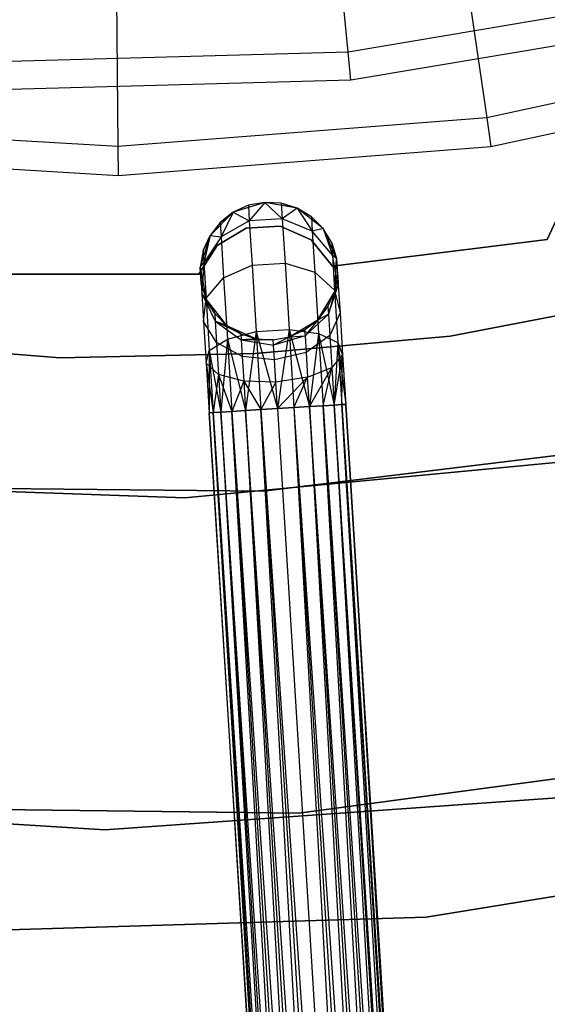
# Model space of a CAD drawing. Extents: x -102 to 101, y -101 to 102.
# Tile 137 of 256: x -2 to 6, y -52 to -38. Entities that reach past the tile are written whole.
import ezdxf

# ---------------------------------------------------------------- set-up
doc = ezdxf.new("R2010")
doc.units = 0
doc.header["$LTSCALE"] = 25.4
doc.layers.get('0').update_dxf_attribs({"linetype": 'CONTINUOUS'})

# ---------------------------------------------------------------- blocks, each defined once
blk = doc.blocks.new('NL2500012268_STL')
at = {"color": 0}
for p, q in [((106.351, -38.016, 322.5), (105.866, -33.039, 327.5)), ((106.351, -38.016, 322.5), (105.866, -33.039, 327.5)), ((107.494, -33.039, 329), (108.365, -38.97, 323.005)), ((107.494, -33.039, 329), (108.365, -38.97, 323.005)), ((102.951, -33.391, 329), (103.006, -39.386, 323.005)), ((102.951, -33.391, 329), (103.006, -39.386, 323.005)), ((111.605, -37.13, 322.5), (106.351, -38.016, 322.5)), ((111.605, -37.13, 322.5), (106.351, -38.016, 322.5)), ((111.701, -37.529, 299), (106.391, -38.424, 299)), ((111.701, -37.529, 299), (106.391, -38.424, 299)), ((113.617, -37.828, 323.005), (108.365, -38.97, 323.005)), ((113.617, -37.828, 323.005), (108.365, -38.97, 323.005)), ((106.351, -38.016, 322.5), (101.025, -38.162, 322.5)), ((106.351, -38.016, 322.5), (101.025, -38.162, 322.5)), ((106.391, -38.424, 299), (106.351, -38.016, 322.5)), ((106.391, -38.424, 299), (106.351, -38.016, 322.5)), ((108.426, -39.385, 299), (113.734, -38.231, 299)), ((108.426, -39.385, 299), (113.734, -38.231, 299)), ((106.391, -38.424, 299), (101.007, -38.571, 299)), ((106.391, -38.424, 299), (101.007, -38.571, 299)), ((108.365, -38.97, 323.005), (103.006, -39.386, 323.005)), ((108.365, -38.97, 323.005), (103.006, -39.386, 323.005)), ((108.365, -38.97, 323.005), (108.426, -39.385, 299)), ((108.365, -38.97, 323.005), (108.426, -39.385, 299)), ((103.006, -39.386, 323.005), (97.64, -39.068, 323.005)), ((103.006, -39.386, 323.005), (97.64, -39.068, 323.005)), ((103.006, -39.386, 323.005), (103.01, -39.805, 299)), ((103.006, -39.386, 323.005), (103.01, -39.805, 299)), ((103.01, -39.805, 299), (108.426, -39.385, 299)), ((103.01, -39.805, 299), (108.426, -39.385, 299)), ((97.587, -39.484, 299), (103.01, -39.805, 299)), ((97.587, -39.484, 299), (103.01, -39.805, 299)), ((105.14, -40.196, 335), (104.684, -40.339, 335)), ((105.14, -40.196, 335), (104.684, -40.339, 335)), ((104.903, -40.239, 329.5), (104.684, -40.339, 335)), ((104.903, -40.239, 329.5), (104.684, -40.339, 329.5)), ((104.903, -40.239, 329.5), (104.684, -40.339, 335)), ((104.903, -40.239, 329.5), (104.684, -40.339, 329.5)), ((105.14, -40.196, 335), (104.903, -40.239, 329.5)), ((105.14, -40.196, 329.5), (104.903, -40.239, 329.5)), ((105.14, -40.196, 335), (104.903, -40.239, 329.5)), ((105.14, -40.196, 329.5), (104.903, -40.239, 329.5)), ((104.903, -40.239, 329.5), (104.917, -40.465, 328.363)), ((104.903, -40.239, 329.5), (104.917, -40.465, 328.363)), ((105.14, -40.196, 329.5), (104.917, -40.465, 328.363)), ((105.14, -40.196, 329.5), (104.917, -40.465, 328.363)), ((105.611, -40.281, 335), (105.14, -40.196, 335)), ((105.381, -40.21, 329.5), (105.14, -40.196, 335)), ((105.611, -40.281, 335), (105.14, -40.196, 335)), ((105.381, -40.21, 329.5), (105.14, -40.196, 335)), ((105.381, -40.21, 329.5), (105.14, -40.196, 329.5)), ((105.14, -40.196, 329.5), (105.14, -40.196, 335)), ((105.14, -40.196, 329.5), (105.14, -40.196, 335)), ((105.14, -40.196, 329.5), (105.395, -40.436, 328.363)), ((105.381, -40.21, 329.5), (105.14, -40.196, 329.5)), ((105.14, -40.196, 329.5), (105.395, -40.436, 328.363)), ((105.611, -40.281, 329.5), (105.381, -40.21, 329.5)), ((105.381, -40.21, 329.5), (105.611, -40.281, 335)), ((105.381, -40.21, 329.5), (105.611, -40.281, 335)), ((105.381, -40.21, 329.5), (105.395, -40.436, 328.363)), ((105.381, -40.21, 329.5), (105.395, -40.436, 328.363)), ((105.611, -40.281, 329.5), (105.381, -40.21, 329.5)), ((105.611, -40.281, 329.5), (105.395, -40.436, 328.363)), ((105.611, -40.281, 329.5), (105.395, -40.436, 328.363)), ((105.988, -40.576, 335), (105.611, -40.281, 335)), ((105.818, -40.406, 329.5), (105.611, -40.281, 335)), ((105.988, -40.576, 335), (105.611, -40.281, 335)), ((105.818, -40.406, 329.5), (105.611, -40.281, 329.5)), ((105.611, -40.281, 329.5), (105.611, -40.281, 335)), ((105.818, -40.406, 329.5), (105.611, -40.281, 335)), ((105.611, -40.281, 329.5), (105.611, -40.281, 335)), ((105.611, -40.281, 329.5), (105.831, -40.615, 328.448)), ((105.818, -40.406, 329.5), (105.611, -40.281, 329.5)), ((105.611, -40.281, 329.5), (105.831, -40.615, 328.448)), ((109.451, -40.291, 335), (109.241, -40.737, 335)), ((109.241, -40.737, 333), (109.451, -40.291, 333)), ((109.241, -40.737, 333), (109.451, -40.291, 333)), ((109.451, -40.291, 335), (109.241, -40.737, 335)), ((104.684, -40.339, 335), (104.346, -40.677, 335)), ((104.684, -40.339, 335), (104.346, -40.677, 335)), ((104.684, -40.339, 329.5), (104.494, -40.488, 329.5)), ((104.494, -40.488, 329.5), (104.684, -40.339, 335)), ((104.494, -40.488, 329.5), (104.684, -40.339, 335)), ((104.684, -40.339, 329.5), (104.494, -40.488, 329.5)), ((104.684, -40.339, 329.5), (104.507, -40.696, 328.448)), ((104.684, -40.339, 329.5), (104.507, -40.696, 328.448)), ((104.684, -40.339, 329.5), (104.684, -40.339, 335)), ((104.684, -40.339, 329.5), (104.684, -40.339, 335)), ((104.684, -40.339, 329.5), (104.917, -40.465, 328.363)), ((104.684, -40.339, 329.5), (104.917, -40.465, 328.363)), ((105.395, -40.436, 328.363), (104.917, -40.465, 328.363)), ((105.395, -40.436, 328.363), (104.917, -40.465, 328.363)), ((105.831, -40.615, 328.448), (105.395, -40.436, 328.363)), ((105.395, -40.436, 328.363), (105.435, -41.078, 327.399)), ((105.395, -40.436, 328.363), (105.435, -41.078, 327.399)), ((105.831, -40.615, 328.448), (105.395, -40.436, 328.363)), ((105.988, -40.576, 329.5), (105.818, -40.406, 329.5)), ((105.818, -40.406, 329.5), (105.988, -40.576, 335)), ((105.818, -40.406, 329.5), (105.988, -40.576, 335)), ((105.818, -40.406, 329.5), (105.831, -40.615, 328.448)), ((105.818, -40.406, 329.5), (105.831, -40.615, 328.448)), ((105.988, -40.576, 329.5), (105.818, -40.406, 329.5)), ((104.494, -40.488, 329.5), (104.346, -40.677, 335)), ((104.494, -40.488, 329.5), (104.346, -40.677, 329.5)), ((104.494, -40.488, 329.5), (104.346, -40.677, 335)), ((104.494, -40.488, 329.5), (104.346, -40.677, 329.5)), ((104.872, -40.573, 335), (104.449, -40.823, 335)), ((104.449, -40.823, 333), (104.872, -40.573, 333)), ((104.449, -40.823, 333), (104.872, -40.573, 333)), ((104.872, -40.573, 335), (104.449, -40.823, 335)), ((104.494, -40.488, 329.5), (104.507, -40.696, 328.448)), ((104.494, -40.488, 329.5), (104.507, -40.696, 328.448)), ((104.917, -40.465, 328.363), (104.507, -40.696, 328.448)), ((104.917, -40.465, 328.363), (104.507, -40.696, 328.448)), ((105.363, -40.543, 335), (104.872, -40.573, 335)), ((104.872, -40.573, 333), (105.363, -40.543, 333)), ((104.872, -40.573, 333), (105.363, -40.543, 333)), ((105.363, -40.543, 335), (104.872, -40.573, 335)), ((104.872, -40.573, 335), (104.872, -40.573, 333)), ((104.872, -40.573, 335), (104.872, -40.573, 333)), ((104.917, -40.465, 328.363), (104.957, -41.108, 327.399)), ((104.917, -40.465, 328.363), (104.957, -41.108, 327.399)), ((105.814, -40.74, 335), (105.363, -40.543, 335)), ((105.363, -40.543, 335), (105.363, -40.543, 333)), ((105.363, -40.543, 333), (105.814, -40.74, 333)), ((105.363, -40.543, 335), (105.363, -40.543, 333)), ((105.363, -40.543, 333), (105.814, -40.74, 333)), ((105.814, -40.74, 335), (105.363, -40.543, 335)), ((105.988, -40.576, 329.5), (105.831, -40.615, 328.448)), ((105.988, -40.576, 329.5), (105.831, -40.615, 328.448)), ((106.185, -41.012, 335), (105.988, -40.576, 335)), ((106.113, -40.782, 329.5), (105.988, -40.576, 335)), ((106.185, -41.012, 335), (105.988, -40.576, 335)), ((106.113, -40.782, 329.5), (105.988, -40.576, 329.5)), ((105.988, -40.576, 329.5), (105.988, -40.576, 335)), ((106.113, -40.782, 329.5), (105.988, -40.576, 335)), ((105.988, -40.576, 329.5), (105.988, -40.576, 335)), ((105.988, -40.576, 329.5), (106.124, -40.961, 328.599)), ((106.113, -40.782, 329.5), (105.988, -40.576, 329.5)), ((105.988, -40.576, 329.5), (106.124, -40.961, 328.599)), ((104.346, -40.677, 335), (104.204, -41.135, 335)), ((104.346, -40.677, 335), (104.204, -41.135, 335)), ((104.346, -40.677, 329.5), (104.247, -40.897, 329.5)), ((104.247, -40.897, 329.5), (104.346, -40.677, 335)), ((104.247, -40.897, 329.5), (104.346, -40.677, 335)), ((104.346, -40.677, 329.5), (104.247, -40.897, 329.5)), ((104.346, -40.677, 329.5), (104.258, -41.076, 328.599)), ((104.346, -40.677, 329.5), (104.258, -41.076, 328.599)), ((104.507, -40.696, 328.448), (104.258, -41.076, 328.599)), ((104.507, -40.696, 328.448), (104.258, -41.076, 328.599)), ((104.346, -40.677, 329.5), (104.346, -40.677, 335)), ((104.346, -40.677, 329.5), (104.346, -40.677, 335)), ((104.346, -40.677, 329.5), (104.507, -40.696, 328.448)), ((104.346, -40.677, 329.5), (104.507, -40.696, 328.448)), ((104.507, -40.696, 328.448), (104.544, -41.291, 327.557)), ((104.507, -40.696, 328.448), (104.544, -41.291, 327.557)), ((106.125, -41.12, 335), (105.814, -40.74, 335)), ((105.814, -40.74, 335), (105.814, -40.74, 333)), ((105.814, -40.74, 333), (106.125, -41.12, 333)), ((105.814, -40.74, 335), (105.814, -40.74, 333)), ((105.814, -40.74, 333), (106.125, -41.12, 333)), ((106.125, -41.12, 335), (105.814, -40.74, 335)), ((106.124, -40.961, 328.599), (105.831, -40.615, 328.448)), ((105.831, -40.615, 328.448), (105.867, -41.209, 327.557)), ((105.831, -40.615, 328.448), (105.867, -41.209, 327.557)), ((106.124, -40.961, 328.599), (105.831, -40.615, 328.448)), ((109.241, -40.737, 335), (106.125, -41.12, 335)), ((106.125, -41.12, 333), (109.241, -40.737, 333)), ((106.125, -41.12, 333), (109.241, -40.737, 333)), ((109.241, -40.737, 335), (106.125, -41.12, 335)), ((109.241, -40.737, 335), (109.241, -40.737, 333)), ((109.241, -40.737, 335), (109.241, -40.737, 333)), ((104.449, -40.823, 335), (104.186, -41.239, 335)), ((104.186, -41.239, 333), (104.449, -40.823, 333)), ((104.186, -41.239, 333), (104.449, -40.823, 333)), ((104.449, -40.823, 335), (104.186, -41.239, 335)), ((104.449, -40.823, 335), (104.449, -40.823, 333)), ((104.449, -40.823, 335), (104.449, -40.823, 333)), ((106.185, -41.012, 329.5), (106.113, -40.782, 329.5)), ((106.113, -40.782, 329.5), (106.185, -41.012, 335)), ((106.113, -40.782, 329.5), (106.185, -41.012, 335)), ((106.113, -40.782, 329.5), (106.124, -40.961, 328.599)), ((106.113, -40.782, 329.5), (106.124, -40.961, 328.599)), ((106.185, -41.012, 329.5), (106.113, -40.782, 329.5)), ((104.247, -40.897, 329.5), (104.204, -41.135, 335)), ((104.247, -40.897, 329.5), (104.204, -41.135, 329.5)), ((104.247, -40.897, 329.5), (104.204, -41.135, 335)), ((104.247, -40.897, 329.5), (104.204, -41.135, 329.5)), ((104.247, -40.897, 329.5), (104.258, -41.076, 328.599)), ((104.247, -40.897, 329.5), (104.258, -41.076, 328.599)), ((106.185, -41.012, 329.5), (106.124, -40.961, 328.599)), ((106.185, -41.012, 329.5), (106.124, -40.961, 328.599)), ((106.209, -41.396, 328.781), (106.124, -40.961, 328.599)), ((106.124, -40.961, 328.599), (106.156, -41.471, 327.835)), ((106.124, -40.961, 328.599), (106.156, -41.471, 327.835)), ((106.209, -41.396, 328.781), (106.124, -40.961, 328.599)), ((106.157, -41.49, 335), (106.185, -41.012, 335)), ((106.157, -41.49, 335), (106.185, -41.012, 335)), ((106.2, -41.253, 329.5), (106.185, -41.012, 335)), ((106.2, -41.253, 329.5), (106.185, -41.012, 335)), ((106.185, -41.012, 329.5), (106.209, -41.396, 328.781)), ((106.185, -41.012, 329.5), (106.185, -41.012, 335)), ((106.185, -41.012, 329.5), (106.185, -41.012, 335)), ((106.185, -41.012, 329.5), (106.209, -41.396, 328.781)), ((104.204, -41.135, 329.5), (104.258, -41.076, 328.599)), ((104.204, -41.135, 329.5), (104.258, -41.076, 328.599)), ((104.204, -41.135, 335), (104.291, -41.605, 335)), ((104.204, -41.135, 329.5), (104.204, -41.135, 335)), ((104.204, -41.135, 329.5), (104.204, -41.135, 335)), ((104.204, -41.135, 329.5), (104.227, -41.518, 328.781)), ((104.219, -41.375, 329.5), (104.204, -41.135, 335)), ((104.219, -41.375, 329.5), (104.204, -41.135, 335)), ((104.204, -41.135, 335), (104.291, -41.605, 335)), ((104.204, -41.135, 329.5), (104.227, -41.518, 328.781)), ((104.258, -41.076, 328.599), (104.227, -41.518, 328.781)), ((104.258, -41.076, 328.599), (104.227, -41.518, 328.781)), ((104.258, -41.076, 328.599), (104.289, -41.586, 327.835)), ((104.258, -41.076, 328.599), (104.289, -41.586, 327.835)), ((104.544, -41.291, 327.557), (104.957, -41.108, 327.399)), ((104.544, -41.291, 327.557), (104.957, -41.108, 327.399)), ((104.957, -41.108, 327.399), (105.435, -41.078, 327.399)), ((104.957, -41.108, 327.399), (105.435, -41.078, 327.399)), ((104.957, -41.108, 327.399), (105.016, -42.07, 326.755)), ((104.957, -41.108, 327.399), (105.016, -42.07, 326.755)), ((105.435, -41.078, 327.399), (105.494, -42.041, 326.755)), ((105.435, -41.078, 327.399), (105.494, -42.041, 326.755)), ((105.435, -41.078, 327.399), (105.867, -41.209, 327.557)), ((105.435, -41.078, 327.399), (105.867, -41.209, 327.557)), ((106.125, -41.12, 335), (106.125, -41.12, 333)), ((106.125, -41.12, 335), (106.125, -41.12, 333)), ((113.402, -41.071, 336), (107.833, -42.138, 336)), ((107.833, -42.138, 328.5), (113.402, -41.071, 328.5)), ((107.833, -42.138, 328.5), (113.402, -41.071, 328.5)), ((113.402, -41.071, 336), (107.833, -42.138, 336)), ((104.186, -41.239, 335), (101.045, -41.236, 335)), ((101.045, -41.236, 333), (104.186, -41.239, 333)), ((101.045, -41.236, 333), (104.186, -41.239, 333)), ((104.186, -41.239, 335), (101.045, -41.236, 335)), ((104.186, -41.239, 335), (104.186, -41.239, 333)), ((104.186, -41.239, 335), (104.186, -41.239, 333)), ((104.289, -41.586, 327.835), (104.544, -41.291, 327.557)), ((104.289, -41.586, 327.835), (104.544, -41.291, 327.557)), ((104.544, -41.291, 327.557), (104.598, -42.181, 326.961)), ((104.544, -41.291, 327.557), (104.598, -42.181, 326.961)), ((105.867, -41.209, 327.557), (105.922, -42.099, 326.961)), ((105.867, -41.209, 327.557), (105.922, -42.099, 326.961)), ((105.867, -41.209, 327.557), (106.156, -41.471, 327.835)), ((105.867, -41.209, 327.557), (106.156, -41.471, 327.835)), ((106.157, -41.49, 329.5), (106.2, -41.253, 329.5)), ((106.2, -41.253, 329.5), (106.157, -41.49, 335)), ((106.2, -41.253, 329.5), (106.157, -41.49, 335)), ((106.157, -41.49, 329.5), (106.2, -41.253, 329.5)), ((106.2, -41.253, 329.5), (106.209, -41.396, 328.781)), ((106.2, -41.253, 329.5), (106.209, -41.396, 328.781)), ((104.219, -41.375, 329.5), (104.227, -41.518, 328.781)), ((104.219, -41.375, 329.5), (104.291, -41.605, 335)), ((104.219, -41.375, 329.5), (104.291, -41.605, 329.5)), ((104.219, -41.375, 329.5), (104.291, -41.605, 335)), ((104.219, -41.375, 329.5), (104.291, -41.605, 329.5)), ((104.219, -41.375, 329.5), (104.227, -41.518, 328.781)), ((106.065, -41.819, 328.952), (106.209, -41.396, 328.781)), ((106.065, -41.819, 328.952), (106.209, -41.396, 328.781)), ((106.157, -41.49, 329.5), (106.209, -41.396, 328.781)), ((106.157, -41.49, 329.5), (106.209, -41.396, 328.781)), ((106.209, -41.396, 328.781), (106.234, -41.802, 328.171)), ((106.209, -41.396, 328.781), (106.234, -41.802, 328.171)), ((104.416, -41.811, 329.5), (104.227, -41.518, 328.781)), ((104.227, -41.518, 328.781), (104.422, -41.92, 328.952)), ((104.416, -41.811, 329.5), (104.227, -41.518, 328.781)), ((104.291, -41.605, 329.5), (104.227, -41.518, 328.781)), ((104.291, -41.605, 329.5), (104.227, -41.518, 328.781)), ((104.227, -41.518, 328.781), (104.422, -41.92, 328.952)), ((104.227, -41.518, 328.781), (104.252, -41.925, 328.171)), ((104.227, -41.518, 328.781), (104.252, -41.925, 328.171)), ((104.252, -41.925, 328.171), (104.289, -41.586, 327.835)), ((104.252, -41.925, 328.171), (104.289, -41.586, 327.835)), ((104.289, -41.586, 327.835), (104.336, -42.348, 327.325)), ((104.289, -41.586, 327.835), (104.336, -42.348, 327.325)), ((105.91, -41.9, 335), (106.157, -41.49, 335)), ((105.91, -41.9, 335), (106.157, -41.49, 335)), ((106.058, -41.71, 329.5), (106.157, -41.49, 335)), ((106.058, -41.71, 329.5), (106.157, -41.49, 329.5)), ((106.058, -41.71, 329.5), (106.157, -41.49, 335)), ((106.058, -41.71, 329.5), (106.157, -41.49, 329.5)), ((106.157, -41.49, 329.5), (106.065, -41.819, 328.952)), ((106.157, -41.49, 329.5), (106.065, -41.819, 328.952)), ((106.156, -41.471, 327.835), (106.203, -42.233, 327.325)), ((106.156, -41.471, 327.835), (106.203, -42.233, 327.325)), ((106.156, -41.471, 327.835), (106.234, -41.802, 328.171)), ((106.156, -41.471, 327.835), (106.234, -41.802, 328.171)), ((106.157, -41.49, 329.5), (106.157, -41.49, 335)), ((106.157, -41.49, 329.5), (106.157, -41.49, 335)), ((104.291, -41.605, 335), (104.586, -41.982, 335)), ((104.291, -41.605, 329.5), (104.291, -41.605, 335)), ((104.291, -41.605, 329.5), (104.291, -41.605, 335)), ((104.291, -41.605, 329.5), (104.416, -41.811, 329.5)), ((104.416, -41.811, 329.5), (104.291, -41.605, 335)), ((104.416, -41.811, 329.5), (104.291, -41.605, 335)), ((104.291, -41.605, 335), (104.586, -41.982, 335)), ((104.291, -41.605, 329.5), (104.416, -41.811, 329.5)), ((105.91, -41.9, 329.5), (106.058, -41.71, 329.5)), ((106.058, -41.71, 329.5), (105.91, -41.9, 335)), ((106.058, -41.71, 329.5), (105.91, -41.9, 335)), ((105.91, -41.9, 329.5), (106.058, -41.71, 329.5)), ((106.058, -41.71, 329.5), (106.065, -41.819, 328.952)), ((106.058, -41.71, 329.5), (106.065, -41.819, 328.952)), ((104.416, -41.811, 329.5), (104.586, -41.982, 335)), ((104.416, -41.811, 329.5), (104.586, -41.982, 329.5)), ((104.416, -41.811, 329.5), (104.586, -41.982, 335)), ((104.416, -41.811, 329.5), (104.586, -41.982, 329.5)), ((104.416, -41.811, 329.5), (104.422, -41.92, 328.952)), ((104.416, -41.811, 329.5), (104.422, -41.92, 328.952)), ((106.065, -41.819, 328.952), (105.726, -42.134, 329.073)), ((106.065, -41.819, 328.952), (105.726, -42.134, 329.073)), ((105.91, -41.9, 329.5), (106.065, -41.819, 328.952)), ((105.91, -41.9, 329.5), (106.065, -41.819, 328.952)), ((106.065, -41.819, 328.952), (106.084, -42.129, 328.487)), ((106.065, -41.819, 328.952), (106.084, -42.129, 328.487)), ((106.234, -41.802, 328.171), (106.084, -42.129, 328.487)), ((106.234, -41.802, 328.171), (106.084, -42.129, 328.487)), ((106.234, -41.802, 328.171), (106.272, -42.411, 327.764)), ((106.234, -41.802, 328.171), (106.272, -42.411, 327.764)), ((102.171, -42.453, 336), (96.518, -42.011, 336)), ((96.518, -42.011, 328.5), (102.171, -42.453, 328.5)), ((96.518, -42.011, 328.5), (102.171, -42.453, 328.5)), ((102.171, -42.453, 336), (96.518, -42.011, 336)), ((104.441, -42.23, 328.487), (104.252, -41.925, 328.171)), ((104.252, -41.925, 328.171), (104.29, -42.533, 327.764)), ((104.252, -41.925, 328.171), (104.29, -42.533, 327.764)), ((104.441, -42.23, 328.487), (104.252, -41.925, 328.171)), ((104.793, -42.106, 329.5), (104.422, -41.92, 328.952)), ((104.422, -41.92, 328.952), (104.798, -42.191, 329.073)), ((104.586, -41.982, 329.5), (104.422, -41.92, 328.952)), ((104.793, -42.106, 329.5), (104.422, -41.92, 328.952)), ((104.586, -41.982, 329.5), (104.422, -41.92, 328.952)), ((104.422, -41.92, 328.952), (104.798, -42.191, 329.073)), ((104.422, -41.92, 328.952), (104.441, -42.23, 328.487)), ((104.422, -41.92, 328.952), (104.441, -42.23, 328.487)), ((104.586, -41.982, 335), (105.023, -42.178, 335)), ((104.586, -41.982, 329.5), (104.586, -41.982, 335)), ((104.586, -41.982, 329.5), (104.586, -41.982, 335)), ((104.586, -41.982, 329.5), (104.793, -42.106, 329.5)), ((104.793, -42.106, 329.5), (104.586, -41.982, 335)), ((104.793, -42.106, 329.5), (104.586, -41.982, 335)), ((104.586, -41.982, 335), (105.023, -42.178, 335)), ((104.586, -41.982, 329.5), (104.793, -42.106, 329.5)), ((105.501, -42.148, 335), (105.91, -41.9, 335)), ((105.501, -42.148, 335), (105.91, -41.9, 335)), ((105.72, -42.049, 329.5), (105.91, -41.9, 335)), ((105.72, -42.049, 329.5), (105.91, -41.9, 329.5)), ((105.72, -42.049, 329.5), (105.91, -41.9, 335)), ((105.72, -42.049, 329.5), (105.91, -41.9, 329.5)), ((105.91, -41.9, 329.5), (105.726, -42.134, 329.073)), ((105.91, -41.9, 329.5), (105.726, -42.134, 329.073)), ((105.91, -41.9, 329.5), (105.91, -41.9, 335)), ((105.91, -41.9, 329.5), (105.91, -41.9, 335)), ((104.598, -42.181, 326.961), (105.016, -42.07, 326.755)), ((104.598, -42.181, 326.961), (105.016, -42.07, 326.755)), ((104.793, -42.106, 329.5), (105.023, -42.178, 335)), ((104.793, -42.106, 329.5), (105.023, -42.178, 335)), ((104.793, -42.106, 329.5), (105.023, -42.178, 329.5)), ((104.793, -42.106, 329.5), (105.023, -42.178, 329.5)), ((104.793, -42.106, 329.5), (104.798, -42.191, 329.073)), ((104.793, -42.106, 329.5), (104.798, -42.191, 329.073)), ((105.016, -42.07, 326.755), (104.861, -43.219, 326.615)), ((105.016, -42.07, 326.755), (104.861, -43.219, 326.615)), ((107.833, -42.138, 336), (105.007, -42.39, 336)), ((105.007, -42.39, 328.5), (107.833, -42.138, 328.5)), ((105.007, -42.39, 328.5), (107.833, -42.138, 328.5)), ((107.833, -42.138, 336), (105.007, -42.39, 336)), ((105.016, -42.07, 326.755), (105.494, -42.041, 326.755)), ((105.016, -42.07, 326.755), (105.494, -42.041, 326.755)), ((105.016, -42.07, 326.755), (105.086, -43.205, 326.529)), ((105.016, -42.07, 326.755), (105.086, -43.205, 326.529)), ((105.016, -42.07, 326.755), (105.325, -43.19, 326.5)), ((105.016, -42.07, 326.755), (105.325, -43.19, 326.5)), ((105.264, -42.192, 335), (105.501, -42.148, 335)), ((105.264, -42.192, 329.5), (105.501, -42.148, 329.5)), ((105.264, -42.192, 335), (105.501, -42.148, 335)), ((105.264, -42.192, 329.5), (105.501, -42.148, 329.5)), ((105.726, -42.134, 329.073), (105.268, -42.268, 329.117)), ((105.726, -42.134, 329.073), (105.268, -42.268, 329.117)), ((105.501, -42.148, 329.5), (105.268, -42.268, 329.117)), ((105.501, -42.148, 329.5), (105.268, -42.268, 329.117)), ((105.494, -42.041, 326.755), (105.325, -43.19, 326.5)), ((105.494, -42.041, 326.755), (105.325, -43.19, 326.5)), ((105.494, -42.041, 326.755), (105.564, -43.175, 326.529)), ((105.494, -42.041, 326.755), (105.564, -43.175, 326.529)), ((105.494, -42.041, 326.755), (105.789, -43.161, 326.615)), ((105.494, -42.041, 326.755), (105.789, -43.161, 326.615)), ((105.494, -42.041, 326.755), (105.922, -42.099, 326.961)), ((105.494, -42.041, 326.755), (105.922, -42.099, 326.961)), ((105.501, -42.148, 329.5), (105.72, -42.049, 329.5)), ((105.72, -42.049, 329.5), (105.501, -42.148, 335)), ((105.72, -42.049, 329.5), (105.501, -42.148, 335)), ((105.501, -42.148, 329.5), (105.72, -42.049, 329.5)), ((105.501, -42.148, 329.5), (105.726, -42.134, 329.073)), ((105.501, -42.148, 329.5), (105.726, -42.134, 329.073)), ((105.501, -42.148, 329.5), (105.501, -42.148, 335)), ((105.501, -42.148, 329.5), (105.501, -42.148, 335)), ((105.72, -42.049, 329.5), (105.726, -42.134, 329.073)), ((105.72, -42.049, 329.5), (105.726, -42.134, 329.073)), ((105.726, -42.134, 329.073), (105.74, -42.375, 328.712)), ((105.726, -42.134, 329.073), (105.74, -42.375, 328.712)), ((106.084, -42.129, 328.487), (105.74, -42.375, 328.712)), ((106.084, -42.129, 328.487), (105.74, -42.375, 328.712)), ((105.922, -42.099, 326.961), (105.789, -43.161, 326.615)), ((105.922, -42.099, 326.961), (105.789, -43.161, 326.615)), ((105.922, -42.099, 326.961), (105.987, -43.149, 326.751)), ((105.922, -42.099, 326.961), (105.987, -43.149, 326.751)), ((105.922, -42.099, 326.961), (106.147, -43.139, 326.932)), ((105.922, -42.099, 326.961), (106.147, -43.139, 326.932)), ((105.922, -42.099, 326.961), (106.203, -42.233, 327.325)), ((105.922, -42.099, 326.961), (106.203, -42.233, 327.325)), ((106.084, -42.129, 328.487), (106.113, -42.592, 328.177)), ((106.084, -42.129, 328.487), (106.113, -42.592, 328.177)), ((107.833, -42.138, 328.5), (107.833, -42.138, 336)), ((107.833, -42.138, 328.5), (107.833, -42.138, 336)), ((104.336, -42.348, 327.325), (104.598, -42.181, 326.961)), ((104.336, -42.348, 327.325), (104.598, -42.181, 326.961)), ((104.813, -42.432, 328.712), (104.441, -42.23, 328.487)), ((104.441, -42.23, 328.487), (104.47, -42.694, 328.177)), ((104.441, -42.23, 328.487), (104.47, -42.694, 328.177)), ((104.813, -42.432, 328.712), (104.441, -42.23, 328.487)), ((104.598, -42.181, 326.961), (104.504, -43.241, 326.932)), ((104.598, -42.181, 326.961), (104.504, -43.241, 326.932)), ((104.598, -42.181, 326.961), (104.663, -43.231, 326.751)), ((104.598, -42.181, 326.961), (104.663, -43.231, 326.751)), ((104.598, -42.181, 326.961), (104.861, -43.219, 326.615)), ((104.598, -42.181, 326.961), (104.861, -43.219, 326.615)), ((105.023, -42.178, 329.5), (104.798, -42.191, 329.073)), ((105.023, -42.178, 329.5), (104.798, -42.191, 329.073)), ((104.798, -42.191, 329.073), (105.268, -42.268, 329.117)), ((105.264, -42.192, 329.5), (104.798, -42.191, 329.073)), ((105.264, -42.192, 329.5), (104.798, -42.191, 329.073)), ((104.798, -42.191, 329.073), (105.268, -42.268, 329.117)), ((104.798, -42.191, 329.073), (104.813, -42.432, 328.712)), ((104.798, -42.191, 329.073), (104.813, -42.432, 328.712)), ((105.023, -42.178, 335), (105.264, -42.192, 335)), ((105.023, -42.178, 329.5), (105.023, -42.178, 335)), ((105.023, -42.178, 329.5), (105.023, -42.178, 335)), ((105.023, -42.178, 329.5), (105.264, -42.192, 329.5)), ((105.023, -42.178, 335), (105.264, -42.192, 335)), ((105.023, -42.178, 329.5), (105.264, -42.192, 329.5)), ((105.264, -42.192, 329.5), (105.264, -42.192, 335)), ((105.264, -42.192, 329.5), (105.264, -42.192, 335)), ((105.268, -42.268, 329.117), (105.264, -42.192, 329.5)), ((105.268, -42.268, 329.117), (105.264, -42.192, 329.5)), ((105.282, -42.484, 328.793), (105.268, -42.268, 329.117)), ((105.282, -42.484, 328.793), (105.268, -42.268, 329.117)), ((106.203, -42.233, 327.325), (106.147, -43.139, 326.932)), ((106.203, -42.233, 327.325), (106.147, -43.139, 326.932)), ((106.203, -42.233, 327.325), (106.258, -43.132, 327.145)), ((106.203, -42.233, 327.325), (106.258, -43.132, 327.145)), ((106.203, -42.233, 327.325), (106.316, -43.129, 327.379)), ((106.203, -42.233, 327.325), (106.316, -43.129, 327.379)), ((106.203, -42.233, 327.325), (106.272, -42.411, 327.764)), ((106.203, -42.233, 327.325), (106.272, -42.411, 327.764)), ((105.007, -42.39, 336), (102.171, -42.453, 336)), ((102.171, -42.453, 328.5), (105.007, -42.39, 328.5)), ((102.171, -42.453, 328.5), (105.007, -42.39, 328.5)), ((105.007, -42.39, 336), (102.171, -42.453, 336)), ((102.171, -42.453, 328.5), (102.171, -42.453, 336)), ((102.171, -42.453, 328.5), (102.171, -42.453, 336)), ((104.29, -42.533, 327.764), (104.336, -42.348, 327.325)), ((104.29, -42.533, 327.764), (104.336, -42.348, 327.325)), ((104.336, -42.348, 327.325), (104.334, -43.251, 327.379)), ((104.336, -42.348, 327.325), (104.334, -43.251, 327.379)), ((104.336, -42.348, 327.325), (104.392, -43.248, 327.145)), ((104.336, -42.348, 327.325), (104.392, -43.248, 327.145)), ((104.336, -42.348, 327.325), (104.504, -43.241, 326.932)), ((104.336, -42.348, 327.325), (104.504, -43.241, 326.932)), ((105.282, -42.484, 328.793), (104.813, -42.432, 328.712)), ((104.813, -42.432, 328.712), (104.835, -42.793, 328.47)), ((104.813, -42.432, 328.712), (104.835, -42.793, 328.47)), ((105.282, -42.484, 328.793), (104.813, -42.432, 328.712)), ((105.007, -42.39, 328.5), (105.007, -42.39, 336)), ((105.007, -42.39, 328.5), (105.007, -42.39, 336)), ((105.74, -42.375, 328.712), (105.282, -42.484, 328.793)), ((105.74, -42.375, 328.712), (105.282, -42.484, 328.793)), ((105.74, -42.375, 328.712), (105.763, -42.736, 328.47)), ((105.74, -42.375, 328.712), (105.763, -42.736, 328.47)), ((106.272, -42.411, 327.764), (106.113, -42.592, 328.177)), ((106.272, -42.411, 327.764), (106.113, -42.592, 328.177)), ((106.147, -43.139, 328.068), (106.272, -42.411, 327.764)), ((106.147, -43.139, 328.068), (106.272, -42.411, 327.764)), ((106.258, -43.132, 327.855), (106.272, -42.411, 327.764)), ((106.258, -43.132, 327.855), (106.272, -42.411, 327.764)), ((106.272, -42.411, 327.764), (106.316, -43.129, 327.379)), ((106.272, -42.411, 327.764), (106.316, -43.129, 327.621)), ((106.272, -42.411, 327.764), (106.316, -43.129, 327.379)), ((106.272, -42.411, 327.764), (106.316, -43.129, 327.621)), ((104.47, -42.694, 328.177), (104.29, -42.533, 327.764)), ((104.29, -42.533, 327.764), (104.392, -43.248, 327.855)), ((104.29, -42.533, 327.764), (104.392, -43.248, 327.855)), ((104.29, -42.533, 327.764), (104.334, -43.251, 327.621)), ((104.29, -42.533, 327.764), (104.334, -43.251, 327.379)), ((104.29, -42.533, 327.764), (104.334, -43.251, 327.621)), ((104.29, -42.533, 327.764), (104.334, -43.251, 327.379)), ((104.47, -42.694, 328.177), (104.29, -42.533, 327.764)), ((105.302, -42.808, 328.576), (105.282, -42.484, 328.793)), ((105.302, -42.808, 328.576), (105.282, -42.484, 328.793)), ((105.763, -42.736, 328.47), (106.113, -42.592, 328.177)), ((105.763, -42.736, 328.47), (106.113, -42.592, 328.177)), ((105.789, -43.161, 328.385), (106.113, -42.592, 328.177)), ((105.789, -43.161, 328.385), (106.113, -42.592, 328.177)), ((105.987, -43.149, 328.249), (106.113, -42.592, 328.177)), ((105.987, -43.149, 328.249), (106.113, -42.592, 328.177)), ((106.113, -42.592, 328.177), (106.147, -43.139, 328.068)), ((106.113, -42.592, 328.177), (106.147, -43.139, 328.068)), ((104.47, -42.694, 328.177), (104.392, -43.248, 327.855)), ((104.47, -42.694, 328.177), (104.392, -43.248, 327.855)), ((104.835, -42.793, 328.47), (104.47, -42.694, 328.177)), ((104.47, -42.694, 328.177), (104.663, -43.231, 328.249)), ((104.47, -42.694, 328.177), (104.663, -43.231, 328.249)), ((104.47, -42.694, 328.177), (104.504, -43.241, 328.068)), ((104.47, -42.694, 328.177), (104.504, -43.241, 328.068)), ((104.835, -42.793, 328.47), (104.47, -42.694, 328.177)), ((105.763, -42.736, 328.47), (105.302, -42.808, 328.576)), ((105.763, -42.736, 328.47), (105.302, -42.808, 328.576)), ((105.763, -42.736, 328.47), (105.325, -43.19, 328.5)), ((105.763, -42.736, 328.47), (105.325, -43.19, 328.5)), ((105.564, -43.175, 328.471), (105.763, -42.736, 328.47)), ((105.564, -43.175, 328.471), (105.763, -42.736, 328.47)), ((105.789, -43.161, 328.385), (105.763, -42.736, 328.47)), ((105.789, -43.161, 328.385), (105.763, -42.736, 328.47)), ((104.835, -42.793, 328.47), (104.663, -43.231, 328.249)), ((104.835, -42.793, 328.47), (104.663, -43.231, 328.249)), ((105.302, -42.808, 328.576), (104.835, -42.793, 328.47)), ((104.835, -42.793, 328.47), (105.086, -43.205, 328.471)), ((104.835, -42.793, 328.47), (105.086, -43.205, 328.471)), ((104.835, -42.793, 328.47), (104.861, -43.219, 328.385)), ((104.835, -42.793, 328.47), (104.861, -43.219, 328.385)), ((105.302, -42.808, 328.576), (104.835, -42.793, 328.47)), ((105.302, -42.808, 328.576), (105.086, -43.205, 328.471)), ((105.302, -42.808, 328.576), (105.086, -43.205, 328.471)), ((105.325, -43.19, 328.5), (105.302, -42.808, 328.576)), ((105.325, -43.19, 328.5), (105.302, -42.808, 328.576)), ((105.789, -43.161, 326.615), (105.564, -43.175, 326.529)), ((105.564, -43.175, 328.471), (105.789, -43.161, 328.385)), ((105.564, -43.175, 328.471), (105.789, -43.161, 328.385)), ((105.789, -43.161, 326.615), (105.564, -43.175, 326.529)), ((105.987, -43.149, 326.751), (105.789, -43.161, 326.615)), ((105.789, -43.161, 328.385), (105.987, -43.149, 328.249)), ((105.789, -43.161, 328.385), (105.987, -43.149, 328.249)), ((105.987, -43.149, 326.751), (105.789, -43.161, 326.615)), ((108.288, -80.459, 328.249), (105.789, -43.161, 328.385)), ((105.789, -43.161, 328.385), (107.865, -80.485, 328.471)), ((105.789, -43.161, 328.385), (107.865, -80.485, 328.471)), ((108.288, -80.459, 328.249), (105.789, -43.161, 328.385)), ((105.789, -43.161, 326.615), (108.09, -80.471, 326.615)), ((105.789, -43.161, 326.615), (108.09, -80.471, 326.615)), ((106.147, -43.139, 326.932), (105.987, -43.149, 326.751)), ((105.987, -43.149, 328.249), (106.147, -43.139, 328.068)), ((105.987, -43.149, 328.249), (106.147, -43.139, 328.068)), ((106.147, -43.139, 326.932), (105.987, -43.149, 326.751)), ((105.987, -43.149, 328.249), (108.288, -80.459, 328.249)), ((105.987, -43.149, 328.249), (108.288, -80.459, 328.249)), ((108.09, -80.471, 326.615), (105.987, -43.149, 326.751)), ((105.987, -43.149, 326.751), (108.448, -80.449, 326.932)), ((105.987, -43.149, 326.751), (108.448, -80.449, 326.932)), ((108.09, -80.471, 326.615), (105.987, -43.149, 326.751)), ((106.258, -43.132, 327.145), (106.147, -43.139, 326.932)), ((106.147, -43.139, 328.068), (106.258, -43.132, 327.855)), ((106.147, -43.139, 328.068), (106.258, -43.132, 327.855)), ((106.258, -43.132, 327.145), (106.147, -43.139, 326.932)), ((108.56, -80.443, 327.855), (106.147, -43.139, 328.068)), ((106.147, -43.139, 328.068), (108.288, -80.459, 328.249)), ((106.147, -43.139, 328.068), (108.288, -80.459, 328.249)), ((108.56, -80.443, 327.855), (106.147, -43.139, 328.068)), ((106.147, -43.139, 326.932), (108.448, -80.449, 326.932)), ((106.147, -43.139, 326.932), (108.448, -80.449, 326.932)), ((106.316, -43.129, 327.379), (106.258, -43.132, 327.145)), ((106.258, -43.132, 327.855), (106.316, -43.129, 327.621)), ((106.258, -43.132, 327.855), (106.316, -43.129, 327.621)), ((106.316, -43.129, 327.379), (106.258, -43.132, 327.145)), ((106.258, -43.132, 327.855), (108.56, -80.443, 327.855)), ((106.258, -43.132, 327.855), (108.56, -80.443, 327.855)), ((108.448, -80.449, 326.932), (106.258, -43.132, 327.145)), ((106.258, -43.132, 327.145), (108.617, -80.439, 327.379)), ((106.258, -43.132, 327.145), (108.617, -80.439, 327.379)), ((108.448, -80.449, 326.932), (106.258, -43.132, 327.145)), ((108.617, -80.439, 327.379), (106.316, -43.129, 327.621)), ((106.316, -43.129, 327.379), (108.617, -80.439, 327.379)), ((108.617, -80.439, 327.379), (106.316, -43.129, 327.621)), ((106.316, -43.129, 327.621), (108.56, -80.443, 327.855)), ((106.316, -43.129, 327.621), (108.56, -80.443, 327.855)), ((106.316, -43.129, 327.379), (108.617, -80.439, 327.379)), ((104.334, -43.251, 327.621), (104.392, -43.248, 327.855)), ((104.392, -43.248, 327.145), (104.334, -43.251, 327.379)), ((104.392, -43.248, 327.145), (104.334, -43.251, 327.379)), ((104.334, -43.251, 327.621), (104.392, -43.248, 327.855)), ((104.334, -43.251, 327.379), (106.635, -80.561, 327.379)), ((104.334, -43.251, 327.621), (106.635, -80.561, 327.379)), ((106.693, -80.558, 327.855), (104.334, -43.251, 327.621)), ((104.334, -43.251, 327.621), (106.635, -80.561, 327.379)), ((104.334, -43.251, 327.379), (106.635, -80.561, 327.379)), ((106.693, -80.558, 327.855), (104.334, -43.251, 327.621)), ((104.392, -43.248, 327.855), (104.504, -43.241, 328.068)), ((104.504, -43.241, 326.932), (104.392, -43.248, 327.145)), ((104.504, -43.241, 326.932), (104.392, -43.248, 327.145)), ((104.392, -43.248, 327.855), (104.504, -43.241, 328.068)), ((106.635, -80.561, 327.379), (104.392, -43.248, 327.145)), ((104.392, -43.248, 327.145), (106.805, -80.551, 326.932)), ((104.392, -43.248, 327.145), (106.805, -80.551, 326.932)), ((106.635, -80.561, 327.379), (104.392, -43.248, 327.145)), ((104.392, -43.248, 327.855), (106.693, -80.558, 327.855)), ((104.392, -43.248, 327.855), (106.693, -80.558, 327.855)), ((104.504, -43.241, 328.068), (104.663, -43.231, 328.249)), ((104.663, -43.231, 326.751), (104.504, -43.241, 326.932)), ((104.663, -43.231, 326.751), (104.504, -43.241, 326.932)), ((104.504, -43.241, 328.068), (104.663, -43.231, 328.249)), ((104.504, -43.241, 326.932), (106.805, -80.551, 326.932)), ((104.504, -43.241, 326.932), (106.805, -80.551, 326.932)), ((106.964, -80.541, 328.249), (104.504, -43.241, 328.068)), ((104.504, -43.241, 328.068), (106.693, -80.558, 327.855)), ((104.504, -43.241, 328.068), (106.693, -80.558, 327.855)), ((106.964, -80.541, 328.249), (104.504, -43.241, 328.068)), ((104.663, -43.231, 328.249), (104.861, -43.219, 328.385)), ((104.861, -43.219, 326.615), (104.663, -43.231, 326.751)), ((104.861, -43.219, 326.615), (104.663, -43.231, 326.751)), ((104.663, -43.231, 328.249), (104.861, -43.219, 328.385)), ((106.805, -80.551, 326.932), (104.663, -43.231, 326.751)), ((104.663, -43.231, 326.751), (107.162, -80.529, 326.615)), ((104.663, -43.231, 326.751), (107.162, -80.529, 326.615)), ((106.805, -80.551, 326.932), (104.663, -43.231, 326.751)), ((104.663, -43.231, 328.249), (106.964, -80.541, 328.249)), ((104.663, -43.231, 328.249), (106.964, -80.541, 328.249)), ((104.861, -43.219, 328.385), (105.086, -43.205, 328.471)), ((105.086, -43.205, 326.529), (104.861, -43.219, 326.615)), ((105.086, -43.205, 326.529), (104.861, -43.219, 326.615)), ((104.861, -43.219, 328.385), (105.086, -43.205, 328.471)), ((104.861, -43.219, 326.615), (107.162, -80.529, 326.615)), ((104.861, -43.219, 326.615), (107.162, -80.529, 326.615)), ((107.387, -80.515, 328.471), (104.861, -43.219, 328.385)), ((104.861, -43.219, 328.385), (106.964, -80.541, 328.249)), ((104.861, -43.219, 328.385), (106.964, -80.541, 328.249)), ((107.387, -80.515, 328.471), (104.861, -43.219, 328.385)), ((105.086, -43.205, 328.471), (105.325, -43.19, 328.5)), ((105.325, -43.19, 326.5), (105.086, -43.205, 326.529)), ((105.086, -43.205, 328.471), (105.325, -43.19, 328.5)), ((105.325, -43.19, 326.5), (105.086, -43.205, 326.529)), ((105.086, -43.205, 326.529), (107.626, -80.5, 326.5)), ((107.162, -80.529, 326.615), (105.086, -43.205, 326.529)), ((107.162, -80.529, 326.615), (105.086, -43.205, 326.529)), ((105.086, -43.205, 328.471), (107.387, -80.515, 328.471)), ((105.086, -43.205, 328.471), (107.387, -80.515, 328.471)), ((105.086, -43.205, 326.529), (107.626, -80.5, 326.5)), ((105.564, -43.175, 326.529), (105.325, -43.19, 326.5)), ((105.325, -43.19, 328.5), (105.564, -43.175, 328.471)), ((105.325, -43.19, 328.5), (105.564, -43.175, 328.471)), ((105.564, -43.175, 326.529), (105.325, -43.19, 326.5)), ((105.325, -43.19, 328.5), (107.626, -80.5, 328.5)), ((105.325, -43.19, 328.5), (107.626, -80.5, 328.5)), ((105.325, -43.19, 326.5), (107.626, -80.5, 326.5)), ((105.325, -43.19, 326.5), (107.626, -80.5, 326.5)), ((105.564, -43.175, 328.471), (107.865, -80.485, 328.471)), ((105.564, -43.175, 328.471), (107.865, -80.485, 328.471)), ((105.564, -43.175, 326.529), (107.626, -80.5, 326.5)), ((105.564, -43.175, 326.529), (107.626, -80.5, 326.5)), ((105.564, -43.175, 326.529), (108.09, -80.471, 326.615)), ((105.564, -43.175, 326.529), (108.09, -80.471, 326.615)), ((105.118, -44.387, 336), (110.89, -43.685, 336)), ((110.89, -43.685, 328.5), (105.118, -44.387, 328.5)), ((105.118, -44.387, 336), (110.89, -43.685, 336)), ((110.89, -43.685, 328.5), (105.118, -44.387, 328.5)), ((103.979, -44.486, 336), (109.774, -43.932, 336)), ((109.774, -43.932, 337), (103.979, -44.486, 337)), ((103.979, -44.486, 336), (109.774, -43.932, 336)), ((109.774, -43.932, 337), (103.979, -44.486, 337)), ((98.162, -44.28, 336), (103.979, -44.486, 336)), ((103.979, -44.486, 337), (98.162, -44.28, 337)), ((98.162, -44.28, 336), (103.979, -44.486, 336)), ((103.979, -44.486, 337), (98.162, -44.28, 337)), ((99.304, -44.33, 336), (105.118, -44.387, 336)), ((105.118, -44.387, 328.5), (99.304, -44.33, 328.5)), ((99.304, -44.33, 336), (105.118, -44.387, 336)), ((105.118, -44.387, 328.5), (99.304, -44.33, 328.5)), ((105.118, -44.387, 336), (105.118, -44.387, 328.5)), ((105.118, -44.387, 336), (105.118, -44.387, 328.5)), ((103.979, -44.486, 336), (103.979, -44.486, 337)), ((103.979, -44.486, 336), (103.979, -44.486, 337)), ((105.634, -49.065, 19), (112.746, -48.107, 19)), ((112.746, -48.107, 20), (105.634, -49.065, 20)), ((112.746, -48.107, 20), (105.634, -49.065, 20)), ((105.634, -49.065, 19), (112.746, -48.107, 19)), ((102.818, -49.306, 26.5), (96.245, -48.889, 26.5)), ((96.245, -48.889, 20), (102.818, -49.306, 20)), ((96.245, -48.889, 20), (102.818, -49.306, 20)), ((102.818, -49.306, 26.5), (96.245, -48.889, 26.5)), ((109.388, -48.843, 26.5), (102.818, -49.306, 26.5)), ((102.818, -49.306, 20), (109.388, -48.843, 20)), ((102.818, -49.306, 20), (109.388, -48.843, 20)), ((109.388, -48.843, 26.5), (102.818, -49.306, 26.5)), ((98.46, -48.977, 19), (105.634, -49.065, 19)), ((105.634, -49.065, 20), (98.46, -48.977, 20)), ((105.634, -49.065, 20), (98.46, -48.977, 20)), ((98.46, -48.977, 19), (105.634, -49.065, 19)), ((105.634, -49.065, 20), (105.634, -49.065, 19)), ((105.634, -49.065, 20), (105.634, -49.065, 19)), ((102.818, -49.306, 20), (102.818, -49.306, 26.5)), ((102.818, -49.306, 20), (102.818, -49.306, 26.5)), ((107.485, -50.575, 26.5), (114.044, -49.511, 26.5)), ((114.044, -49.511, 20), (107.485, -50.575, 20)), ((107.485, -50.575, 26.5), (114.044, -49.511, 26.5)), ((114.044, -49.511, 20), (107.485, -50.575, 20)), ((100.843, -50.774, 26.5), (107.485, -50.575, 26.5)), ((107.485, -50.575, 20), (100.843, -50.774, 20)), ((100.843, -50.774, 26.5), (107.485, -50.575, 26.5)), ((107.485, -50.575, 20), (100.843, -50.774, 20)), ((107.485, -50.575, 26.5), (107.485, -50.575, 20)), ((107.485, -50.575, 26.5), (107.485, -50.575, 20))]:
    blk.add_line(p, q, dxfattribs=at)

msp = doc.modelspace()

# ---------------------------------------------------------------- block references
at = {"color": 0}
msp.add_blockref('NL2500012268_STL', (-103.369, -0.081, -1716.928), dxfattribs=at)

doc.saveas('drawing.dxf')
